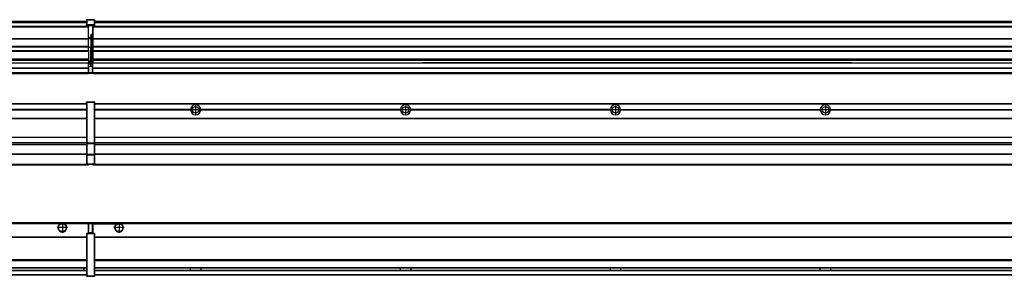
# Model space of a CAD drawing. Header units: inches. Extents: x -381 to 14628, y -418 to 176.
# Tile 25 of 36: x 6186 to 7124, y -154 to 90. Entities that reach past the tile are written whole.
import ezdxf

# ---------------------------------------------------------------- set-up
doc = ezdxf.new("R2010")
doc.units = ezdxf.units.IN
doc.linetypes.add('DOT_CENTER', pattern=[14, 12, -1, 0, -1])
doc.layers.add('1', color=7, linetype='Continuous')

# ---------------------------------------------------------------- blocks, each defined once
blk = doc.blocks.new('Modulos_intermedio__FL-14__3__20', base_point=(4855.18, -48.03))
at = {"color": 7, "linetype": 'Continuous'}
for p, q in [((4856.88, 10.47), (6249.18, 10.47)), ((4856.88, 10.22), (6249.18, 10.22)), ((6222.43, 10.47), (6222.48, 10.52)), ((6222.48, 10.52), (6229.88, 10.52)), ((6229.93, 10.47), (6229.88, 10.52)), ((6249.18, 11.72), (6249.19, 11.79)), ((6249.18, 11.72), (6249.18, 11.47)), ((6249.18, 11.47), (6249.43, 11.47)), ((6249.18, 11.47), (6249.18, -27.21)), ((6249.19, 11.79), (6249.2, 11.82)), ((6249.2, 11.82), (6249.22, 11.86)), ((6249.22, 11.86), (6249.25, 11.9)), ((6249.25, 11.9), (6249.29, 11.93)), ((6249.29, 11.93), (6249.34, 11.96)), ((6249.34, 11.96), (6249.36, 11.96)), ((6249.36, 11.96), (6249.43, 11.97)), ((6249.43, 11.97), (6256.63, 11.97)), ((6249.43, 11.97), (6249.43, 11.47)), ((6249.43, 11.47), (6249.43, -27.21)), ((6256.63, 11.47), (6249.43, 11.47)), ((6256.7, 11.96), (6256.63, 11.97)), ((6256.63, 11.97), (6256.63, 11.47)), ((6256.88, 11.47), (6256.63, 11.47)), ((6256.63, 11.47), (6256.63, -27.21)), ((6256.72, 11.96), (6256.7, 11.96)), ((6256.76, 11.93), (6256.72, 11.96)), ((6256.8, 11.9), (6256.76, 11.93)), ((6256.84, 11.86), (6256.8, 11.9)), ((6256.86, 11.82), (6256.84, 11.86)), ((6256.87, 11.79), (6256.86, 11.82)), ((6256.88, 11.72), (6256.87, 11.79)), ((6256.88, 11.72), (6256.88, 11.47)), ((6256.88, 11.47), (6256.88, -27.21)), ((6249.18, 4.77), (6158.07, 4.77)), ((6249.18, 4.17), (6158.07, 4.17)), ((6249.18, 4.47), (6158.08, 4.47)), ((4856.88, -3.53), (6249.18, -3.53)), ((4856.88, -3.78), (6249.18, -3.78)), ((6249.18, -4.03), (4856.88, -4.03)), ((4856.88, -21.53), (6249.18, -21.53)), ((4856.88, -21.78), (6249.18, -21.78)), ((4856.88, -26.73), (6249.18, -26.73)), ((4856.88, -26.82), (6249.18, -26.82)), ((6249.18, -27.21), (6249.18, -27.52)), ((6249.18, -27.21), (6249.43, -27.21)), ((6249.18, -27.52), (6249.19, -27.54)), ((6249.18, -27.52), (6249.18, -38.19)), ((6249.19, -27.54), (6249.22, -27.57)), ((6249.22, -27.57), (6249.25, -27.59)), ((6249.25, -27.59), (6249.29, -27.6)), ((6249.29, -27.6), (6249.34, -27.61)), ((6249.34, -27.61), (6249.36, -27.61)), ((6249.36, -27.61), (6249.43, -27.62)), ((6249.43, -27.21), (6249.43, -27.62)), ((6249.43, -27.21), (6256.63, -27.21)), ((6249.43, -27.62), (6256.63, -27.62)), ((6249.43, -27.62), (6249.43, -38.3)), ((6256.88, -27.21), (6256.63, -27.21)), ((6256.63, -27.21), (6256.63, -27.62)), ((6256.7, -27.61), (6256.63, -27.62)), ((6256.63, -27.62), (6256.63, -38.3)), ((6256.72, -27.61), (6256.7, -27.61)), ((6256.76, -27.6), (6256.72, -27.61)), ((6256.8, -27.59), (6256.76, -27.6)), ((6256.84, -27.57), (6256.8, -27.59)), ((6256.87, -27.54), (6256.84, -27.57)), ((6256.88, -27.52), (6256.87, -27.54)), ((6256.88, -27.21), (6256.88, -27.52)), ((6256.88, -27.52), (6256.88, -38.19)), ((4856.88, -28.37), (6249.18, -28.37)), ((4856.88, -28.53), (6249.18, -28.53)), ((4856.88, -28.65), (6249.18, -28.65)), ((6249.18, -38.02), (4856.88, -38.02)), ((6249.18, -38.11), (4856.88, -38.11)), ((6249.18, -38.19), (6249.19, -38.22)), ((6249.18, -38.19), (6249.18, -38.71)), ((6249.18, -38.71), (6249.43, -38.71)), ((6249.18, -38.71), (6249.18, -47.03)), ((6249.19, -38.22), (6249.22, -38.25)), ((6249.22, -38.25), (6249.25, -38.27)), ((6249.25, -38.27), (6249.29, -38.28)), ((6249.29, -38.28), (6249.34, -38.29)), ((6249.34, -38.29), (6249.36, -38.29)), ((6249.36, -38.29), (6249.43, -38.3)), ((6249.43, -38.3), (6249.43, -38.71)), ((6256.63, -38.3), (6249.43, -38.3)), ((6256.63, -38.71), (6249.43, -38.71)), ((6249.43, -38.71), (6249.43, -47.03)), ((6256.7, -38.29), (6256.63, -38.3)), ((6256.63, -38.3), (6256.63, -38.71)), ((6256.63, -38.71), (6256.63, -47.03)), ((6256.88, -38.71), (6256.63, -38.71)), ((6256.72, -38.29), (6256.7, -38.29)), ((6256.76, -38.28), (6256.72, -38.29)), ((6256.8, -38.27), (6256.76, -38.28)), ((6256.84, -38.25), (6256.8, -38.27)), ((6256.87, -38.22), (6256.84, -38.25)), ((6256.88, -38.19), (6256.87, -38.22)), ((6256.88, -38.19), (6256.88, -38.71)), ((6256.88, -38.71), (6256.88, -47.03)), ((4855.18, -48.03), (6251.18, -48.03)), ((4856.63, -47.53), (6249.43, -47.53)), ((6249.18, -47.03), (6249.43, -47.03)), ((6249.18, -47.03), (6249.18, -47.28)), ((6249.18, -47.28), (6249.19, -47.34)), ((6249.19, -47.34), (6249.2, -47.37)), ((6249.2, -47.37), (6249.22, -47.41)), ((6249.22, -47.41), (6249.25, -47.45)), ((6249.25, -47.45), (6249.29, -47.49)), ((6249.29, -47.49), (6249.34, -47.51)), ((6249.34, -47.51), (6249.36, -47.52)), ((6249.36, -47.52), (6249.43, -47.53)), ((6249.43, -47.03), (6256.63, -47.03)), ((6249.43, -47.03), (6249.43, -47.53)), ((6249.43, -47.53), (6256.63, -47.53)), ((6251.18, -47.53), (6251.18, -48.03)), ((6256.88, -47.03), (6256.63, -47.03)), ((6256.63, -47.03), (6256.63, -47.53)), ((6256.7, -47.52), (6256.63, -47.53)), ((6256.72, -47.51), (6256.7, -47.52)), ((6256.76, -47.49), (6256.72, -47.51)), ((6256.8, -47.45), (6256.76, -47.49)), ((6256.84, -47.41), (6256.8, -47.45)), ((6256.86, -47.37), (6256.84, -47.41)), ((6256.87, -47.34), (6256.86, -47.37)), ((6256.88, -47.28), (6256.87, -47.34)), ((6256.88, -47.03), (6256.88, -47.28))]:
    blk.add_line(p, q, dxfattribs=at)
blk = doc.blocks.new('Modulos_intermedio__FL-14__4__25', base_point=(6255.18, -48.03))
at = {"color": 7, "linetype": 'Continuous'}
for p, q in [((6256.88, 10.47), (7649.18, 10.47)), ((6256.88, 10.22), (7649.18, 10.22)), ((6276.43, 10.47), (6276.48, 10.52)), ((6276.48, 10.52), (6283.88, 10.52)), ((6283.93, 10.47), (6283.88, 10.52)), ((6348.29, 4.77), (6256.88, 4.77)), ((6348.28, 4.47), (6256.88, 4.47)), ((6348.29, 4.17), (6256.88, 4.17)), ((6348.28, 4.47), (6348.29, 4.77)), ((6348.29, 4.17), (6348.28, 4.47)), ((6350.45, 6.05), (6350.45, 6.04)), ((6350.45, 2.91), (6350.45, 2.9)), ((6548.29, 4.77), (6358.07, 4.77)), ((6358.07, 4.77), (6358.08, 4.47)), ((6358.08, 4.47), (6358.07, 4.17)), ((6548.29, 4.17), (6358.07, 4.17)), ((6548.28, 4.47), (6358.08, 4.47)), ((6548.28, 4.47), (6548.29, 4.77)), ((6548.29, 4.17), (6548.28, 4.47)), ((6748.29, 4.77), (6558.07, 4.77)), ((6558.07, 4.77), (6558.08, 4.47)), ((6558.08, 4.47), (6558.07, 4.17)), ((6748.29, 4.17), (6558.07, 4.17)), ((6748.28, 4.47), (6558.08, 4.47)), ((6748.28, 4.47), (6748.29, 4.77)), ((6748.29, 4.17), (6748.28, 4.47)), ((6758.07, 4.77), (6948.29, 4.77)), ((6758.07, 4.77), (6758.08, 4.47)), ((6758.08, 4.47), (6758.07, 4.17)), ((6948.29, 4.17), (6758.07, 4.17)), ((6948.28, 4.47), (6758.08, 4.47)), ((6948.28, 4.47), (6948.29, 4.77)), ((6948.29, 4.17), (6948.28, 4.47)), ((6958.07, 4.77), (6958.08, 4.47)), ((6958.07, 4.77), (7148.29, 4.77)), ((6958.08, 4.47), (6958.07, 4.17)), ((7148.29, 4.17), (6958.07, 4.17)), ((7148.28, 4.47), (6958.08, 4.47)), ((6256.88, -3.53), (7649.18, -3.53)), ((6256.88, -3.78), (7649.18, -3.78)), ((7649.18, -4.03), (6256.88, -4.03)), ((6256.88, -21.53), (7649.18, -21.53)), ((6256.88, -21.78), (7649.18, -21.78)), ((6256.88, -26.73), (7649.18, -26.73)), ((6256.88, -26.82), (7649.18, -26.82)), ((6256.88, -28.37), (7649.18, -28.37)), ((6256.88, -28.53), (7649.18, -28.53)), ((6256.88, -28.65), (7649.18, -28.65)), ((7649.18, -38.02), (6256.88, -38.02)), ((7649.18, -38.11), (6256.88, -38.11)), ((6255.18, -47.53), (6255.18, -48.03)), ((6255.18, -48.03), (7651.18, -48.03)), ((6256.63, -47.53), (7649.43, -47.53))]:
    blk.add_line(p, q, dxfattribs=at)
for centre in [(6353.18, 4.47), (6553.18, 4.47), (6753.18, 4.47), (6953.18, 4.47)]:
    blk.add_circle(centre, 3.15, dxfattribs=at)
for centre, start, end in [((6353.18, 4.47), 3.5101, 176.4899), ((6353.18, 4.47), 183.51008, 356.48992), ((6553.18, 4.47), 3.5101, 176.4899), ((6553.18, 4.47), 183.51008, 356.48992), ((6753.18, 4.47), 3.5101, 176.4899), ((6753.18, 4.47), 183.51008, 356.48992), ((6953.18, 4.47), 3.5101, 176.4899), ((6953.18, 4.47), 183.51008, 356.48992)]:
    blk.add_arc(centre, 4.9, start, end, dxfattribs=at)
at = {"layer": '1', "color": 2, "linetype": 'DOT_CENTER'}
for p, q in [((6357.33, 4.47), (6349.03, 4.47)), ((6353.18, 8.62), (6353.18, 0.32)), ((6557.33, 4.47), (6549.03, 4.47)), ((6553.18, 8.62), (6553.18, 0.32)), ((6757.33, 4.47), (6749.03, 4.47)), ((6753.18, 8.62), (6753.18, 0.32)), ((6957.33, 4.47), (6949.03, 4.47)), ((6953.18, 8.62), (6953.18, 0.32))]:
    blk.add_line(p, q, dxfattribs=at)
blk = doc.blocks.new('F-136__28', base_point=(621.12, -75.97))
for name, p in [('Modulos_intermedio__FL-14__3__20', (4855.18, -48.03)), ('Modulos_intermedio__FL-14__4__25', (6255.18, -48.03))]:
    blk.add_blockref(name, p)
blk = doc.blocks.new('Alzado2', base_point=(2889, -32))
blk.add_blockref('F-136__28', (621.12, -75.97))
blk = doc.blocks.new('Modulos_intermedio__FL-14__3__38', base_point=(4855.18, 38.97))
at = {"color": 7, "linetype": 'Continuous'}
for p, q in [((4856.88, 88.97), (6249.18, 88.97)), ((4856.88, 88.96), (6249.18, 88.96)), ((4856.88, 88.35), (6249.18, 88.35)), ((4856.88, 88.03), (6249.18, 88.03)), ((4856.88, 87.7), (6249.18, 87.7)), ((6249.18, 90.22), (6249.19, 90.29)), ((6249.18, 90.22), (6249.2, 90.24)), ((6249.18, 90.16), (6249.18, 90.22)), ((6249.18, 90.22), (6249.18, 90.16)), ((6249.18, 90.16), (6249.18, 85.33)), ((6249.18, 85.33), (6249.19, 85.4)), ((6249.18, 85.33), (6249.18, 85.22)), ((6249.18, 85.22), (6249.19, 85.29)), ((6249.18, 85.22), (6249.18, 84.97)), ((6249.18, 84.97), (6249.18, 84.72)), ((6249.18, 84.97), (6249.43, 84.97)), ((6249.19, 84.66), (6249.18, 84.72)), ((6249.19, 90.29), (6249.2, 90.32)), ((6249.19, 85.4), (6249.2, 85.42)), ((6249.19, 85.29), (6249.2, 85.32)), ((6249.2, 84.63), (6249.19, 84.66)), ((6249.2, 90.32), (6249.22, 90.36)), ((6249.2, 90.24), (6249.22, 90.28)), ((6249.2, 85.42), (6249.22, 85.46)), ((6249.2, 85.32), (6249.22, 85.36)), ((6249.22, 84.59), (6249.2, 84.63)), ((6249.22, 90.36), (6249.25, 90.4)), ((6249.22, 90.28), (6249.25, 90.32)), ((6249.22, 85.46), (6249.25, 85.5)), ((6249.25, 85.4), (6249.22, 85.36)), ((6249.22, 85.36), (6249.25, 85.4)), ((6249.25, 84.55), (6249.22, 84.59)), ((6249.25, 90.4), (6249.29, 90.43)), ((6249.25, 90.32), (6249.29, 90.35)), ((6249.25, 85.5), (6249.29, 85.53)), ((6249.25, 85.4), (6249.29, 85.43)), ((6249.29, 84.51), (6249.25, 84.55)), ((6249.29, 90.43), (6249.34, 90.46)), ((6249.29, 90.35), (6249.34, 90.37)), ((6249.29, 85.53), (6249.34, 85.55)), ((6249.34, 85.46), (6249.29, 85.43)), ((6249.29, 85.43), (6249.34, 85.46)), ((6249.34, 84.49), (6249.29, 84.51)), ((6249.34, 90.46), (6249.36, 90.46)), ((6249.34, 90.37), (6249.36, 90.38)), ((6249.34, 85.55), (6249.36, 85.55)), ((6249.34, 85.46), (6249.36, 85.46)), ((6249.36, 84.48), (6249.34, 84.49)), ((6249.36, 90.46), (6249.43, 90.47)), ((6249.36, 90.38), (6249.43, 90.39)), ((6249.36, 85.55), (6249.43, 85.56)), ((6249.36, 85.46), (6249.43, 85.47)), ((6249.43, 84.47), (6249.36, 84.48)), ((6249.43, 90.47), (6249.43, 90.39)), ((6249.43, 90.47), (6256.63, 90.47)), ((6249.43, 90.39), (6256.63, 90.39)), ((6249.43, 90.39), (6249.43, 85.56)), ((6249.43, 85.56), (6249.43, 85.47)), ((6256.63, 85.56), (6249.43, 85.56)), ((6249.43, 85.47), (6256.63, 85.47)), ((6249.43, 85.47), (6249.43, 84.97)), ((6249.43, 84.97), (6249.43, 84.47)), ((6249.43, 84.97), (6251.18, 84.97)), ((6249.43, 84.47), (6251.18, 84.47)), ((6251.18, 84.97), (6251.18, 83.97)), ((6251.18, 84.97), (6254.88, 84.97)), ((6254.88, 84.97), (6254.88, 77.44)), ((6254.88, 84.97), (6256.63, 84.97)), ((6254.88, 84.47), (6256.63, 84.47)), ((6256.7, 90.46), (6256.63, 90.47)), ((6256.63, 90.47), (6256.63, 90.39)), ((6256.7, 90.38), (6256.63, 90.39)), ((6256.63, 90.39), (6256.63, 85.56)), ((6256.63, 85.56), (6256.63, 85.47)), ((6256.7, 85.55), (6256.63, 85.56)), ((6256.63, 85.47), (6256.63, 84.97)), ((6256.7, 85.46), (6256.63, 85.47)), ((6256.88, 84.97), (6256.63, 84.97)), ((6256.63, 84.97), (6256.63, 84.47)), ((6256.63, 84.47), (6256.7, 84.48)), ((6256.72, 90.46), (6256.7, 90.46)), ((6256.72, 90.37), (6256.7, 90.38)), ((6256.72, 85.55), (6256.7, 85.55)), ((6256.72, 85.46), (6256.7, 85.46)), ((6256.7, 84.48), (6256.72, 84.49)), ((6256.76, 90.43), (6256.72, 90.46)), ((6256.76, 90.35), (6256.72, 90.37)), ((6256.76, 85.53), (6256.72, 85.55)), ((6256.76, 85.43), (6256.72, 85.46)), ((6256.76, 85.43), (6256.72, 85.46)), ((6256.72, 84.49), (6256.76, 84.51)), ((6256.8, 90.4), (6256.76, 90.43)), ((6256.8, 90.32), (6256.76, 90.35)), ((6256.8, 85.5), (6256.76, 85.53)), ((6256.8, 85.4), (6256.76, 85.43)), ((6256.76, 84.51), (6256.8, 84.55)), ((6256.84, 90.36), (6256.8, 90.4)), ((6256.84, 90.28), (6256.8, 90.32)), ((6256.84, 85.46), (6256.8, 85.5)), ((6256.84, 85.36), (6256.8, 85.4)), ((6256.84, 85.36), (6256.8, 85.4)), ((6256.8, 84.55), (6256.84, 84.59)), ((6256.86, 90.32), (6256.84, 90.36)), ((6256.86, 90.24), (6256.84, 90.28)), ((6256.86, 85.42), (6256.84, 85.46)), ((6256.86, 85.32), (6256.84, 85.36)), ((6256.84, 84.59), (6256.86, 84.63)), ((6256.87, 90.29), (6256.86, 90.32)), ((6256.87, 90.22), (6256.86, 90.24)), ((6256.87, 85.4), (6256.86, 85.42)), ((6256.87, 85.29), (6256.86, 85.32)), ((6256.86, 84.63), (6256.87, 84.66)), ((6256.87, 90.22), (6256.87, 90.29)), ((6256.87, 90.22), (6256.88, 90.16)), ((6256.88, 90.16), (6256.87, 90.22)), ((6256.88, 85.33), (6256.87, 85.4)), ((6256.88, 85.22), (6256.87, 85.29)), ((6256.87, 84.66), (6256.88, 84.72)), ((6256.88, 90.16), (6256.88, 85.33)), ((6256.88, 85.33), (6256.88, 85.22)), ((6256.88, 85.22), (6256.88, 84.97)), ((6256.88, 84.97), (6256.88, 84.72)), ((6251.18, 83.99), (4855.18, 83.99)), ((4855.18, 83.97), (6251.18, 83.97)), ((4855.18, 83.47), (6251.18, 83.47)), ((6251.18, 83.97), (6251.18, 83.47)), ((6251.18, 72.41), (6251.18, 83.47)), ((6253.43, 76.45), (6253.43, 73.5)), ((6254.88, 76.45), (6253.43, 76.45)), ((6253.68, 76.45), (6253.68, 73.5)), ((6253.68, 76.3), (6254.88, 76.3)), ((6254.88, 79.65), (6255.18, 79.58)), ((6254.88, 78.12), (6255.18, 78.12)), ((6254.88, 77.6), (6255.18, 77.6)), ((6254.88, 77.44), (6255.18, 77.36)), ((6254.88, 76.45), (6255.18, 76.53)), ((6254.88, 76.3), (6254.88, 76.45)), ((6254.88, 63.97), (6254.88, 76.3)), ((6255.18, 76.3), (6254.88, 76.3)), ((4855.18, 72.41), (6251.18, 72.41)), ((4855.18, 72.16), (6251.18, 72.16)), ((6253.43, 73.5), (6251.18, 73.5)), ((6253.43, 73), (6251.18, 73)), ((6251.18, 72.5), (6253.43, 72.5)), ((6251.18, 72.41), (6251.18, 72.16)), ((6251.18, 64.79), (6251.18, 72.16)), ((6253.43, 73), (6253.43, 73.5)), ((6253.43, 73.5), (6253.68, 73.5)), ((6253.43, 73), (6253.43, 72.5)), ((6253.68, 72.5), (6253.43, 72.5)), ((6253.43, 72.5), (6253.43, 63.97)), ((6253.68, 73.19), (6253.67, 73.21)), ((6253.68, 73.25), (6253.68, 73.5)), ((6253.68, 73.19), (6253.68, 72.5)), ((6253.68, 63.97), (6253.68, 72.5)), ((6251.18, 64.79), (4855.18, 64.79)), ((4855.18, 64.54), (6251.18, 64.54)), ((4855.18, 60.91), (6251.18, 60.91)), ((4855.18, 60.41), (6251.18, 60.41)), ((6251.18, 64.79), (6251.18, 64.54)), ((6251.18, 60.91), (6251.18, 64.54)), ((6253.43, 63.97), (6251.18, 63.97)), ((6251.18, 60.91), (6251.18, 60.41)), ((6251.18, 60.41), (6251.18, 59.42)), ((6251.18, 59.42), (6251.18, 53.15)), ((6253.43, 63.97), (6253.68, 63.97)), ((6253.43, 50.98), (6253.43, 63.97)), ((6253.68, 50.98), (6253.68, 63.97)), ((6253.68, 63.97), (6254.88, 63.97)), ((6255.18, 63.97), (6254.88, 63.97)), ((6254.88, 49.58), (6254.88, 63.97)), ((4855.18, 53.15), (6251.18, 53.15)), ((6251.18, 51.48), (4855.18, 51.48)), ((5578.18, 49.19), (6251.18, 49.19)), ((5578.18, 49.16), (6251.18, 49.16)), ((6251.13, 44.48), (6251.13, 47.58)), ((6251.13, 47.58), (6251.18, 47.58)), ((6251.18, 53.15), (6251.18, 51.48)), ((6251.18, 51.48), (6251.18, 51.37)), ((6251.18, 51.37), (6251.18, 49.19)), ((6253.43, 50.98), (6251.18, 50.98)), ((6253.43, 49.98), (6251.18, 49.98)), ((6251.18, 49.19), (6251.18, 49.16)), ((6251.18, 47.58), (6251.18, 49.16)), ((6253.43, 48.98), (6251.18, 48.98)), ((6253.43, 47.91), (6251.18, 47.91)), ((6251.18, 46), (6251.18, 47.58)), ((6253.43, 50.98), (6253.68, 50.98)), ((6253.43, 49.98), (6253.43, 50.98)), ((6253.43, 49.98), (6253.43, 48.98)), ((6253.68, 48.98), (6253.43, 48.98)), ((6253.43, 47.91), (6253.43, 48.98)), ((6253.43, 46), (6253.43, 47.91)), ((6253.43, 47.91), (6253.52, 47.89)), ((6253.52, 47.89), (6253.6, 47.83)), ((6253.6, 47.83), (6253.66, 47.75)), ((6253.66, 47.75), (6253.68, 47.66)), ((6253.68, 49.73), (6253.68, 50.98)), ((6253.68, 49.73), (6253.68, 48.98)), ((6253.68, 49.58), (6254.88, 49.58)), ((6253.68, 47.66), (6253.68, 48.98)), ((6253.68, 48.93), (6254.88, 48.93)), ((6253.68, 46), (6253.68, 47.66)), ((6254.88, 48.93), (6254.88, 49.58)), ((6255.18, 49.58), (6254.88, 49.58)), ((6254.88, 48.93), (6254.88, 47.33)), ((6254.88, 48.93), (6255.18, 48.85)), ((6254.88, 47.33), (6254.88, 46)), ((4855.18, 44.48), (6251.13, 44.48)), ((4855.18, 44.04), (6251.13, 44.04)), ((4855.18, 39.97), (6251.13, 39.97)), ((4855.18, 39.47), (6251.13, 39.47)), ((4855.18, 39.22), (6251.13, 39.22)), ((4855.18, 38.97), (6251.13, 38.97)), ((6251.13, 45.47), (6251.18, 45.48)), ((6251.13, 44.48), (6251.18, 44.48)), ((6251.13, 44.48), (6251.13, 44.04)), ((6251.13, 39.97), (6251.13, 44.04)), ((6251.18, 40.48), (6251.13, 40.48)), ((6251.13, 39.97), (6251.13, 39.47)), ((6251.13, 39.22), (6251.13, 39.47)), ((6251.13, 39.22), (6251.13, 38.97)), ((6251.18, 46), (6253.43, 46)), ((6251.18, 46), (6251.18, 39.97)), ((6251.18, 39.97), (6254.63, 39.97)), ((6251.18, 39.97), (6251.18, 39.47)), ((6251.18, 39.47), (6254.63, 39.47)), ((6253.43, 46), (6254.88, 46)), ((6255.18, 45.08), (6254.63, 44.93)), ((6254.63, 44.93), (6254.63, 39.97)), ((6254.88, 39.97), (6254.63, 39.97)), ((6254.63, 39.97), (6254.63, 39.47)), ((6255.18, 45.92), (6254.88, 46)), ((6254.88, 45), (6255.18, 45.08)), ((6254.88, 45), (6254.88, 39.97)), ((6254.88, 44.81), (6255.18, 44.87)), ((6254.88, 41.31), (6255.18, 41.37)), ((6254.88, 40.83), (6255.18, 40.91)), ((6254.88, 39.97), (6254.88, 39.72))]:
    blk.add_line(p, q, dxfattribs=at)
for centre, start, end in [((6253.43, 73.25), 270, 0), ((6253.43, 49.73), 0, 90), ((6254.63, 39.72), 270, 0)]:
    blk.add_arc(centre, 0.25, start, end, dxfattribs=at)
blk = doc.blocks.new('Modulos_intermedio__FL-14__4__43', base_point=(6255.18, 38.97))
at = {"color": 7, "linetype": 'Continuous'}
for p, q in [((6255.18, 84.47), (6255.18, 83.99)), ((6256.88, 88.97), (7649.18, 88.97)), ((6256.88, 88.96), (7649.18, 88.96)), ((6256.88, 88.35), (7649.18, 88.35)), ((6256.88, 88.03), (7649.18, 88.03)), ((6256.88, 87.7), (7649.18, 87.7)), ((6255.18, 83.99), (6255.18, 83.97)), ((7651.18, 83.99), (6255.18, 83.99)), ((6255.18, 83.97), (6255.18, 83.47)), ((6255.18, 83.97), (7651.18, 83.97)), ((6255.18, 83.47), (6255.18, 72.41)), ((6255.18, 83.47), (7651.18, 83.47)), ((6255.18, 72.41), (6255.18, 72.16)), ((6255.18, 72.41), (7651.18, 72.41)), ((6255.18, 72.16), (7651.18, 72.16)), ((6255.18, 72.16), (6255.18, 64.79)), ((7651.18, 64.79), (6255.18, 64.79)), ((6255.18, 64.79), (6255.18, 64.54)), ((6255.18, 64.54), (6255.18, 60.91)), ((6255.18, 64.54), (7651.18, 64.54)), ((6255.18, 60.91), (6255.18, 60.41)), ((6255.18, 60.91), (7651.18, 60.91)), ((6255.18, 60.41), (7651.18, 60.41)), ((6255.18, 60.41), (6255.18, 59.42)), ((6255.18, 59.42), (6255.18, 53.15)), ((6255.18, 53.15), (6255.18, 51.48)), ((6255.18, 53.15), (7651.18, 53.15)), ((7651.18, 51.48), (6255.18, 51.48)), ((6255.18, 51.48), (6255.18, 51.37)), ((6255.18, 51.37), (6255.18, 49.19)), ((6255.18, 49.19), (6255.18, 49.16)), ((6255.18, 49.19), (6569.43, 49.19)), ((6255.18, 44.48), (6255.18, 49.16)), ((6255.18, 49.16), (6569.43, 49.16)), ((6578.18, 49.19), (6569.43, 49.19)), ((6569.43, 49.19), (6569.43, 49.18)), ((6569.43, 49.18), (6578.18, 49.18)), ((6569.43, 49.18), (6569.43, 49.16)), ((6569.43, 49.16), (6578.18, 49.16)), ((6578.18, 49.19), (6578.18, 49.18)), ((6769.43, 49.19), (6578.18, 49.19)), ((6578.18, 49.18), (6578.18, 49.16)), ((6578.18, 49.16), (6769.43, 49.16)), ((6769.43, 49.19), (6769.43, 49.18)), ((6778.18, 49.19), (6769.43, 49.19)), ((6769.43, 49.18), (6778.18, 49.18)), ((6769.43, 49.18), (6769.43, 49.16)), ((6769.43, 49.16), (6778.18, 49.16)), ((6778.18, 49.19), (6778.18, 49.18)), ((6969.43, 49.19), (6778.18, 49.19)), ((6778.18, 49.18), (6778.18, 49.16)), ((6778.18, 49.16), (6969.43, 49.16)), ((6978.18, 49.19), (6969.43, 49.19)), ((6969.43, 49.19), (6969.43, 49.18)), ((6969.43, 49.18), (6978.18, 49.18)), ((6969.43, 49.18), (6969.43, 49.16)), ((6969.43, 49.16), (6978.18, 49.16)), ((6978.18, 49.19), (6978.18, 49.18)), ((6978.18, 49.19), (7651.18, 49.19)), ((6978.18, 49.18), (6978.18, 49.16)), ((6978.18, 49.16), (7651.18, 49.16)), ((6255.18, 44.48), (6255.18, 44.04)), ((6255.18, 44.48), (7651.13, 44.48)), ((6255.18, 39.97), (6255.18, 44.04)), ((6255.18, 44.04), (7651.13, 44.04)), ((6255.18, 39.97), (6255.18, 39.47)), ((6255.18, 39.97), (7651.13, 39.97)), ((6255.18, 39.47), (6255.18, 39.22)), ((6255.18, 39.47), (7651.13, 39.47)), ((6255.18, 39.22), (6255.18, 38.97)), ((6255.18, 39.22), (7651.13, 39.22)), ((6255.18, 38.97), (7651.13, 38.97))]:
    blk.add_line(p, q, dxfattribs=at)
blk = doc.blocks.new('F-136__46', base_point=(621.12, 38.97))
for name, p in [('Modulos_intermedio__FL-14__3__38', (4855.18, 38.97)), ('Modulos_intermedio__FL-14__4__43', (6255.18, 38.97))]:
    blk.add_blockref(name, p)
blk = doc.blocks.new('Inferior2', base_point=(2889, 64.72))
blk.add_blockref('F-136__46', (621.12, 38.97))
blk = doc.blocks.new('Modulos_intermedio__FL-14__3__56', base_point=(4855.18, -154.47))
at = {"color": 7, "linetype": 'Continuous'}
for p, q in [((4855.18, -102.97), (6251.13, -102.97)), ((6251.13, -104.47), (6251.13, -102.97)), ((6223.77, -104.47), (4882.59, -104.47)), ((6224.72, -103.98), (6223.77, -104.47)), ((6226.18, -103.72), (6224.72, -103.98)), ((6227.63, -103.98), (6226.18, -103.72)), ((6228.59, -104.47), (6227.63, -103.98)), ((6251.13, -104.47), (6228.59, -104.47)), ((6251.13, -111.58), (6251.13, -104.47)), ((6251.18, -104.48), (6251.13, -104.48)), ((6251.18, -105.48), (6251.13, -105.48)), ((6251.13, -109.47), (6251.18, -109.48)), ((6251.18, -111.58), (6251.13, -111.58)), ((6254.63, -103.47), (6251.18, -103.47)), ((6251.18, -103.47), (6251.18, -103.97)), ((6251.18, -103.97), (6251.18, -111.58)), ((6251.18, -103.97), (6254.63, -103.97)), ((6251.18, -113.47), (6251.18, -111.58)), ((6254.63, -103.47), (6254.63, -103.97)), ((6254.63, -103.97), (6254.63, -112.97)), ((6254.88, -103.97), (6254.63, -103.97)), ((6254.88, -103.72), (6254.88, -103.97)), ((6254.88, -103.97), (6254.88, -112.97)), ((6254.88, -104.83), (6255.18, -104.91)), ((6254.88, -106.47), (6255.18, -106.47)), ((6254.88, -107.48), (6255.18, -107.48)), ((6254.88, -111.93), (6255.18, -112.01)), ((4856.88, -116.72), (6249.18, -116.72)), ((4856.88, -116.97), (6249.18, -116.97)), ((6249.18, -117.22), (4856.88, -117.22)), ((6249.18, -113.72), (6249.19, -113.66)), ((6249.18, -113.72), (6249.18, -113.97)), ((6249.18, -113.97), (6249.18, -153.97)), ((6249.18, -113.97), (6249.43, -113.97)), ((6249.19, -113.66), (6249.2, -113.63)), ((6249.2, -113.63), (6249.22, -113.59)), ((6249.22, -113.59), (6249.25, -113.55)), ((6249.25, -113.55), (6249.29, -113.51)), ((6249.29, -113.51), (6249.34, -113.49)), ((6249.34, -113.49), (6249.36, -113.48)), ((6249.36, -113.48), (6249.43, -113.47)), ((6251.18, -113.47), (6249.43, -113.47)), ((6249.43, -113.47), (6249.43, -113.97)), ((6256.63, -113.97), (6249.43, -113.97)), ((6249.43, -113.97), (6249.43, -153.97)), ((6254.63, -112.97), (6251.18, -112.97)), ((6254.88, -113.47), (6251.18, -113.47)), ((6254.63, -112.97), (6254.63, -113.47)), ((6254.88, -112.97), (6254.63, -112.97)), ((6254.88, -112.97), (6254.88, -113.26)), ((6254.88, -113.26), (6254.88, -113.47)), ((6256.63, -113.47), (6254.88, -113.47)), ((6256.7, -113.48), (6256.63, -113.47)), ((6256.63, -113.47), (6256.63, -113.97)), ((6256.88, -113.97), (6256.63, -113.97)), ((6256.63, -113.97), (6256.63, -153.97)), ((6256.72, -113.49), (6256.7, -113.48)), ((6256.76, -113.51), (6256.72, -113.49)), ((6256.8, -113.55), (6256.76, -113.51)), ((6256.84, -113.59), (6256.8, -113.55)), ((6256.86, -113.63), (6256.84, -113.59)), ((6256.87, -113.66), (6256.86, -113.63)), ((6256.88, -113.72), (6256.87, -113.66)), ((6256.88, -113.72), (6256.88, -113.97)), ((6256.88, -113.97), (6256.88, -153.97)), ((6249.18, -138.72), (4856.88, -138.72)), ((6249.18, -138.97), (4856.88, -138.97)), ((4856.88, -139.22), (6249.18, -139.22)), ((4856.88, -145.97), (6249.18, -145.97)), ((4856.88, -146.22), (6249.18, -146.22)), ((4856.88, -148.72), (6249.18, -148.72)), ((4856.88, -148.97), (6249.18, -148.97)), ((6246.24, -146.4), (6246.18, -146.65)), ((6246.18, -146.65), (6246.18, -147.16)), ((6246.18, -147.16), (6246.18, -148.23)), ((6246.18, -148.23), (6246.24, -148.55)), ((6246.46, -146.22), (6246.24, -146.4)), ((6246.24, -148.55), (6246.46, -148.72)), ((6246.6, -146.22), (6246.6, -146.26)), ((6246.6, -146.26), (6246.6, -146.97)), ((6246.6, -146.97), (6246.6, -148.69)), ((6246.6, -148.69), (6246.6, -148.72)), ((4856.88, -152.72), (6249.18, -152.72)), ((4856.88, -152.97), (6249.18, -152.97)), ((6249.18, -153.97), (6249.43, -153.97)), ((6249.18, -153.97), (6249.18, -154.22)), ((6249.18, -154.22), (6249.19, -154.29)), ((6249.19, -154.29), (6249.2, -154.32)), ((6249.2, -154.32), (6249.22, -154.36)), ((6249.22, -154.36), (6249.25, -154.4)), ((6249.25, -154.4), (6249.29, -154.43)), ((6249.29, -154.43), (6249.34, -154.46)), ((6249.34, -154.46), (6249.36, -154.46)), ((6249.36, -154.46), (6249.43, -154.47)), ((6249.43, -153.97), (6256.63, -153.97)), ((6249.43, -153.97), (6249.43, -154.47)), ((6256.63, -154.47), (6249.43, -154.47)), ((6256.88, -153.97), (6256.63, -153.97)), ((6256.63, -153.97), (6256.63, -154.47)), ((6256.7, -154.46), (6256.63, -154.47)), ((6256.72, -154.46), (6256.7, -154.46)), ((6256.76, -154.43), (6256.72, -154.46)), ((6256.8, -154.4), (6256.76, -154.43)), ((6256.84, -154.36), (6256.8, -154.4)), ((6256.86, -154.32), (6256.84, -154.36)), ((6256.87, -154.29), (6256.86, -154.32)), ((6256.88, -154.22), (6256.87, -154.29)), ((6256.88, -153.97), (6256.88, -154.22))]:
    blk.add_line(p, q, dxfattribs=at)
for radius in [4, 3.7]:
    blk.add_circle((6226.18, -107.97), radius, dxfattribs=at)
for centre, radius, start, end in [((6226.18, -107.97), 4.25, 124.56032, 55.43968), ((6254.63, -103.72), 0.25, 0, 90)]:
    blk.add_arc(centre, radius, start, end, dxfattribs=at)
at = {"layer": '1', "color": 2, "linetype": 'DOT_CENTER'}
for p, q in [((6226.18, -102.97), (6226.18, -112.97)), ((6231.18, -107.97), (6221.18, -107.97))]:
    blk.add_line(p, q, dxfattribs=at)
blk = doc.blocks.new('Modulos_intermedio__FL-14__4__59', base_point=(6255.18, -154.47))
at = {"color": 7, "linetype": 'Continuous'}
for p, q in [((6255.18, -102.97), (6255.18, -104.47)), ((6255.18, -102.97), (7651.13, -102.97)), ((6255.18, -104.47), (6255.18, -113.47)), ((6255.18, -104.47), (6277.77, -104.47)), ((6277.77, -104.47), (6278.72, -103.98)), ((6278.72, -103.98), (6280.18, -103.72)), ((6280.18, -103.72), (6281.63, -103.98)), ((6281.63, -103.98), (6282.59, -104.47)), ((7623.77, -104.47), (6282.59, -104.47)), ((6256.88, -116.72), (7649.18, -116.72)), ((6256.88, -116.97), (7649.18, -116.97)), ((7649.18, -117.22), (6256.88, -117.22)), ((7649.18, -138.72), (6256.88, -138.72)), ((7649.18, -138.97), (6256.88, -138.97)), ((6256.88, -139.22), (7649.18, -139.22)), ((6256.88, -145.97), (7649.18, -145.97)), ((6256.88, -146.22), (7649.18, -146.22)), ((6256.88, -148.72), (7649.18, -148.72)), ((6256.88, -148.97), (7649.18, -148.97)), ((6348.28, -146.3), (6348.28, -146.22)), ((6348.28, -146.35), (6348.28, -146.3)), ((6348.29, -147.23), (6348.28, -146.35)), ((6348.28, -148.6), (6348.29, -147.56)), ((6348.28, -148.72), (6348.28, -148.6)), ((6348.29, -147.56), (6348.29, -147.23)), ((6358.08, -146.52), (6358.07, -147.23)), ((6358.07, -147.23), (6358.07, -147.72)), ((6358.07, -147.72), (6358.08, -148.43)), ((6358.08, -146.22), (6358.08, -146.3)), ((6358.08, -146.3), (6358.08, -146.52)), ((6358.08, -148.43), (6358.08, -148.65)), ((6358.08, -148.65), (6358.08, -148.72)), ((6548.28, -146.3), (6548.28, -146.22)), ((6548.28, -146.52), (6548.28, -146.3)), ((6548.29, -147.23), (6548.28, -146.52)), ((6548.28, -148.65), (6548.29, -147.96)), ((6548.28, -148.72), (6548.28, -148.65)), ((6548.29, -147.96), (6548.29, -147.23)), ((6558.08, -146.52), (6558.07, -147.23)), ((6558.07, -147.23), (6558.07, -147.72)), ((6558.07, -147.72), (6558.08, -148.43)), ((6558.08, -146.22), (6558.08, -146.3)), ((6558.08, -146.3), (6558.08, -146.52)), ((6558.08, -148.43), (6558.08, -148.65)), ((6558.08, -148.65), (6558.08, -148.72)), ((6748.28, -146.3), (6748.28, -146.22)), ((6748.28, -146.52), (6748.28, -146.3)), ((6748.29, -147.23), (6748.28, -146.52)), ((6748.28, -148.65), (6748.29, -147.96)), ((6748.28, -148.72), (6748.28, -148.65)), ((6748.29, -147.96), (6748.29, -147.23)), ((6758.08, -146.52), (6758.07, -147.23)), ((6758.07, -147.23), (6758.07, -147.72)), ((6758.07, -147.72), (6758.08, -148.43)), ((6758.08, -146.22), (6758.08, -146.3)), ((6758.08, -146.3), (6758.08, -146.52)), ((6758.08, -148.43), (6758.08, -148.65)), ((6758.08, -148.65), (6758.08, -148.72)), ((6948.28, -146.3), (6948.28, -146.22)), ((6948.28, -146.52), (6948.28, -146.3)), ((6948.29, -147.23), (6948.28, -146.52)), ((6948.28, -148.65), (6948.29, -147.96)), ((6948.28, -148.72), (6948.28, -148.65)), ((6948.29, -147.96), (6948.29, -147.23)), ((6958.08, -146.52), (6958.07, -147.23)), ((6958.07, -147.23), (6958.07, -147.72)), ((6958.07, -147.72), (6958.08, -148.43)), ((6958.08, -146.22), (6958.08, -146.3)), ((6958.08, -146.3), (6958.08, -146.52)), ((6958.08, -148.43), (6958.08, -148.65)), ((6958.08, -148.65), (6958.08, -148.72)), ((6256.88, -152.72), (7649.18, -152.72)), ((6256.88, -152.97), (7649.18, -152.97))]:
    blk.add_line(p, q, dxfattribs=at)
for radius in [4, 3.7]:
    blk.add_circle((6280.18, -107.97), radius, dxfattribs=at)
blk.add_arc((6280.18, -107.97), 4.25, 124.56032, 55.43968, dxfattribs=at)
at = {"layer": '1', "color": 2, "linetype": 'DOT_CENTER'}
for p, q in [((6280.18, -102.97), (6280.18, -112.97)), ((6285.18, -107.97), (6275.18, -107.97))]:
    blk.add_line(p, q, dxfattribs=at)
blk = doc.blocks.new('F-136__62', base_point=(621.12, -154.47))
for name, p in [('Modulos_intermedio__FL-14__3__56', (4855.18, -154.47)), ('Modulos_intermedio__FL-14__4__59', (6255.18, -154.47))]:
    blk.add_blockref(name, p)
blk = doc.blocks.new('Superior1', base_point=(2889, -128.72))
blk.add_blockref('F-136__62', (621.12, -154.47))

msp = doc.modelspace()

# ---------------------------------------------------------------- block references
for name, p in [('Inferior2', (2889, 64.72)), ('Alzado2', (2889, -32)), ('Superior1', (2889, -128.72))]:
    msp.add_blockref(name, p)

doc.saveas('drawing.dxf')
